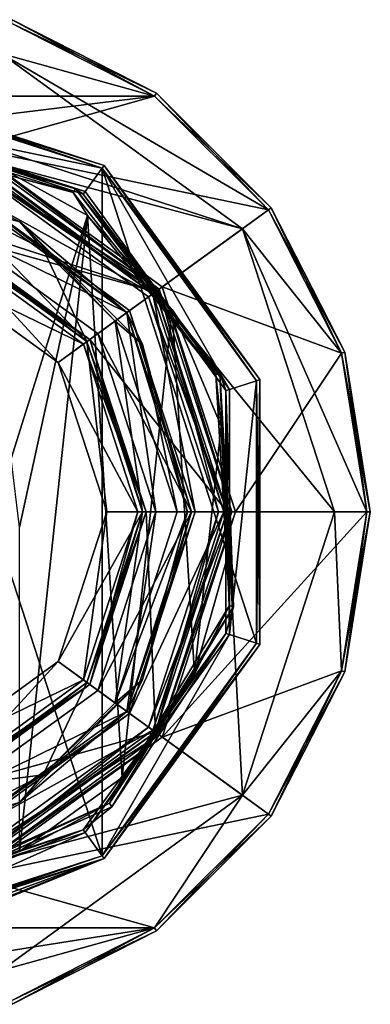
# Model space of a CAD drawing. Header units: millimetres. Extents: x -78 to 78, y -77 to 439.
# Tile 27 of 59: x 9 to 29, y 112 to 168. Entities that reach past the tile are written whole.
import ezdxf

# ---------------------------------------------------------------- set-up
doc = ezdxf.new("R2010")
doc.units = ezdxf.units.MM
doc.header["$LTSCALE"] = 65.185185
for name, color, linetype in [('11', 7, 'CONTINUOUS'), ('12', 7, 'CONTINUOUS'), ('13', 7, 'CONTINUOUS'), ('14', 7, 'CONTINUOUS'), ('15', 7, 'CONTINUOUS'), ('16', 7, 'CONTINUOUS'), ('17', 7, 'CONTINUOUS'), ('18', 7, 'CONTINUOUS'), ('19', 7, 'CONTINUOUS'), ('20', 7, 'CONTINUOUS'), ('21', 7, 'CONTINUOUS'), ('22', 7, 'CONTINUOUS'), ('23', 7, 'CONTINUOUS'), ('24', 7, 'CONTINUOUS'), ('25', 7, 'CONTINUOUS'), ('26', 7, 'CONTINUOUS'), ('27', 7, 'CONTINUOUS'), ('28', 7, 'CONTINUOUS'), ('29', 7, 'CONTINUOUS'), ('30', 7, 'CONTINUOUS'), ('31', 7, 'CONTINUOUS'), ('311', 7, 'CONTINUOUS'), ('312', 7, 'CONTINUOUS'), ('313', 7, 'CONTINUOUS'), ('314', 7, 'CONTINUOUS'), ('315', 7, 'CONTINUOUS'), ('316', 7, 'CONTINUOUS'), ('32', 7, 'CONTINUOUS'), ('322', 7, 'CONTINUOUS'), ('324', 7, 'CONTINUOUS'), ('327', 7, 'CONTINUOUS'), ('328', 7, 'CONTINUOUS'), ('33', 7, 'CONTINUOUS'), ('335', 7, 'CONTINUOUS'), ('336', 7, 'CONTINUOUS'), ('338', 7, 'CONTINUOUS'), ('34', 7, 'CONTINUOUS'), ('340', 7, 'CONTINUOUS'), ('346', 7, 'CONTINUOUS'), ('35', 7, 'CONTINUOUS'), ('36', 7, 'CONTINUOUS'), ('37', 7, 'CONTINUOUS'), ('38', 7, 'CONTINUOUS'), ('39', 7, 'CONTINUOUS'), ('40', 7, 'CONTINUOUS'), ('41', 7, 'CONTINUOUS'), ('42', 7, 'CONTINUOUS'), ('43', 7, 'CONTINUOUS'), ('44', 7, 'CONTINUOUS'), ('45', 7, 'CONTINUOUS'), ('46', 7, 'CONTINUOUS'), ('47', 7, 'CONTINUOUS'), ('48', 7, 'CONTINUOUS'), ('49', 7, 'CONTINUOUS'), ('50', 7, 'CONTINUOUS'), ('51', 7, 'CONTINUOUS'), ('52', 7, 'CONTINUOUS'), ('53', 7, 'CONTINUOUS'), ('54', 7, 'CONTINUOUS'), ('55', 7, 'CONTINUOUS'), ('56', 7, 'CONTINUOUS'), ('57', 7, 'CONTINUOUS')]:
    doc.layers.add(name, color=color, linetype=linetype)

msp = doc.modelspace()

# ---------------------------------------------------------------- linework, layer by layer
at = {"layer": '11', "linetype": 'CONTINUOUS'}
for points in [[(8.9, 167.39), (16.928, 163.3), (8.343, 165.679), (8.9, 167.39)], [(16.928, 163.3), (23.3, 156.928), (8.343, 165.679), (16.928, 163.3)], [(8.343, 165.679), (23.3, 156.928), (21.843, 155.87), (8.343, 165.679)], [(23.3, 156.928), (27.391, 148.899), (21.843, 155.87), (23.3, 156.928)], [(27.391, 148.899), (28.8, 140), (21.843, 155.87), (27.391, 148.899)], [(21.843, 155.87), (28.8, 140), (27, 140), (21.843, 155.87)], [(27, 140), (27.391, 131.101), (21.843, 124.13), (27, 140)], [(28.8, 140), (27.391, 131.101), (27, 140), (28.8, 140)], [(27.391, 131.101), (23.3, 123.072), (21.843, 124.13), (27.391, 131.101)], [(21.843, 124.13), (16.928, 116.7), (8.343, 114.321), (21.843, 124.13)], [(23.3, 123.072), (16.928, 116.7), (21.843, 124.13), (23.3, 123.072)], [(16.928, 116.7), (8.9, 112.61), (8.343, 114.321), (16.928, 116.7)]]:
    msp.add_3dface(points, dxfattribs=at)
at = {"layer": '12', "linetype": 'CONTINUOUS'}
for points in [[(27, 140), (21.843, 124.13), (27, 140, 1), (27, 140)], [(27, 140, 1), (21.843, 124.13), (21.843, 124.13, 1), (27, 140, 1)], [(21.843, 124.13), (8.343, 114.321), (21.843, 124.13, 1), (21.843, 124.13)], [(21.843, 124.13, 1), (8.343, 114.321), (8.343, 114.321, 1), (21.843, 124.13, 1)]]:
    msp.add_3dface(points, dxfattribs=at)
at = {"layer": '13', "linetype": 'CONTINUOUS'}
for points in [[(8.343, 165.679, 1), (21.843, 155.87, 1), (-8.343, 165.679, 1), (8.343, 165.679, 1)], [(-8.343, 165.679, 1), (21.843, 155.87, 1), (6.489, 159.972, 1), (-8.343, 165.679, 1)], [(6.489, 159.972, 1), (21.843, 155.87, 1), (16.989, 152.343, 1), (6.489, 159.972, 1)], [(21.843, 155.87, 1), (27, 140, 1), (16.989, 152.343, 1), (21.843, 155.87, 1)], [(16.989, 152.343, 1), (27, 140, 1), (21, 140, 1), (16.989, 152.343, 1)], [(21, 140, 1), (21.843, 124.13, 1), (16.989, 127.657, 1), (21, 140, 1)], [(27, 140, 1), (21.843, 124.13, 1), (21, 140, 1), (27, 140, 1)], [(16.989, 127.657, 1), (21.843, 124.13, 1), (6.489, 120.028, 1), (16.989, 127.657, 1)], [(21.843, 124.13, 1), (8.343, 114.321, 1), (6.489, 120.028, 1), (21.843, 124.13, 1)]]:
    msp.add_3dface(points, dxfattribs=at)
at = {"layer": '14', "linetype": 'CONTINUOUS'}
for points in [[(21, 140, 1), (16.989, 127.657, 1), (21, 140), (21, 140, 1)], [(21, 140), (16.989, 127.657, 1), (16.989, 127.657), (21, 140)], [(16.989, 127.657, 1), (6.489, 120.028, 1), (16.989, 127.657), (16.989, 127.657, 1)], [(16.989, 127.657), (6.489, 120.028, 1), (6.489, 120.028), (16.989, 127.657)]]:
    msp.add_3dface(points, dxfattribs=at)
at = {"layer": '15', "linetype": 'CONTINUOUS'}
for points in [[(6.489, 159.972), (16.989, 152.343), (-6.489, 159.972), (6.489, 159.972)], [(-6.489, 159.972), (16.989, 152.343), (5.083, 155.645), (-6.489, 159.972)], [(5.083, 155.645), (16.989, 152.343), (13.308, 149.669), (5.083, 155.645)], [(16.989, 152.343), (21, 140), (13.308, 149.669), (16.989, 152.343)], [(21, 140), (16.45, 140), (13.308, 149.669), (21, 140)], [(16.45, 140), (16.989, 127.657), (13.308, 130.331), (16.45, 140)], [(21, 140), (16.989, 127.657), (16.45, 140), (21, 140)], [(13.308, 130.331), (16.989, 127.657), (5.083, 124.355), (13.308, 130.331)], [(16.989, 127.657), (6.489, 120.028), (5.083, 124.355), (16.989, 127.657)]]:
    msp.add_3dface(points, dxfattribs=at)
at = {"layer": '16', "linetype": 'CONTINUOUS'}
for points in [[(13.147, 130.449, 2.3), (16.25, 140, 2.3), (13.147, 130.449, 0.2), (13.147, 130.449, 2.3)], [(13.147, 130.449, 0.2), (16.25, 140, 2.3), (16.25, 140, 0.2), (13.147, 130.449, 0.2)], [(5.022, 124.545, 2.3), (13.147, 130.449, 2.3), (5.022, 124.545, 0.2), (5.022, 124.545, 2.3)], [(5.022, 124.545, 0.2), (13.147, 130.449, 2.3), (13.147, 130.449, 0.2), (5.022, 124.545, 0.2)]]:
    msp.add_3dface(points, dxfattribs=at)
at = {"layer": '17', "linetype": 'CONTINUOUS'}
for points in [[(17.192, 152.49, 2.5), (6.567, 160.21, 2.5), (6.335, 159.497, 2.5), (17.192, 152.49, 2.5)], [(16.585, 152.05, 2.5), (17.192, 152.49, 2.5), (6.335, 159.497, 2.5), (16.585, 152.05, 2.5)], [(20.5, 140, 2.5), (17.192, 152.49, 2.5), (16.585, 152.05, 2.5), (20.5, 140, 2.5)], [(21.25, 140, 2.5), (17.192, 152.49, 2.5), (20.5, 140, 2.5), (21.25, 140, 2.5)], [(17.192, 127.51, 2.5), (21.25, 140, 2.5), (16.585, 127.95, 2.5), (17.192, 127.51, 2.5)], [(21.25, 140, 2.5), (20.5, 140, 2.5), (16.585, 127.95, 2.5), (21.25, 140, 2.5)], [(6.335, 120.503, 2.5), (17.192, 127.51, 2.5), (16.585, 127.95, 2.5), (6.335, 120.503, 2.5)], [(6.567, 119.79, 2.5), (17.192, 127.51, 2.5), (6.335, 120.503, 2.5), (6.567, 119.79, 2.5)]]:
    msp.add_3dface(points, dxfattribs=at)
at = {"layer": '18', "linetype": 'CONTINUOUS'}
for points in [[(21.25, 140, 2.5), (17.192, 127.51, 2.5), (21.25, 140, 4.8), (21.25, 140, 2.5)], [(21.25, 140, 4.8), (17.192, 127.51, 2.5), (17.192, 127.51, 4.8), (21.25, 140, 4.8)], [(17.192, 127.51, 4.8), (6.567, 119.79, 2.5), (6.566, 119.79, 4.8), (17.192, 127.51, 4.8)], [(17.192, 127.51, 2.5), (6.567, 119.79, 2.5), (17.192, 127.51, 4.8), (17.192, 127.51, 2.5)]]:
    msp.add_3dface(points, dxfattribs=at)
at = {"layer": '19', "linetype": 'CONTINUOUS'}
for points in [[(8.9, 167.39, 5), (-16.928, 163.3, 5), (16.928, 163.3, 5), (8.9, 167.39, 5)], [(16.928, 163.3, 5), (-16.928, 163.3, 5), (-6.628, 160.4, 5), (16.928, 163.3, 5)], [(6.628, 160.4, 5), (16.928, 163.3, 5), (-6.628, 160.4, 5), (6.628, 160.4, 5)], [(23.3, 156.928, 5), (16.928, 163.3, 5), (6.628, 160.4, 5), (23.3, 156.928, 5)], [(17.353, 152.608, 5), (23.3, 156.928, 5), (6.628, 160.4, 5), (17.353, 152.608, 5)], [(27.391, 148.899, 5), (23.3, 156.928, 5), (17.353, 152.608, 5), (27.391, 148.899, 5)], [(21.45, 140, 5), (27.391, 148.899, 5), (17.353, 152.608, 5), (21.45, 140, 5)], [(28.8, 140, 5), (27.391, 148.899, 5), (21.45, 140, 5), (28.8, 140, 5)], [(27.391, 131.101, 5), (28.8, 140, 5), (17.353, 127.392, 5), (27.391, 131.101, 5)], [(28.8, 140, 5), (21.45, 140, 5), (17.353, 127.392, 5), (28.8, 140, 5)], [(23.3, 123.072, 5), (27.391, 131.101, 5), (17.353, 127.392, 5), (23.3, 123.072, 5)], [(6.628, 119.6, 5), (23.3, 123.072, 5), (17.353, 127.392, 5), (6.628, 119.6, 5)], [(16.928, 116.7, 5), (23.3, 123.072, 5), (6.628, 119.6, 5), (16.928, 116.7, 5)], [(-16.928, 116.7, 5), (16.928, 116.7, 5), (6.628, 119.6, 5), (-16.928, 116.7, 5)], [(-8.9, 112.61, 5), (16.928, 116.7, 5), (-16.928, 116.7, 5), (-8.9, 112.61, 5)], [(8.9, 112.61, 5), (16.928, 116.7, 5), (-8.9, 112.61, 5), (8.9, 112.61, 5)]]:
    msp.add_3dface(points, dxfattribs=at)
at = {"layer": '20', "linetype": 'CONTINUOUS'}
for points in [[(29, 140, 0.2), (29, 140, 4.8), (27.581, 131.039, 4.8), (29, 140, 0.2)], [(27.581, 131.039, 0.2), (29, 140, 0.2), (27.581, 131.039, 4.8), (27.581, 131.039, 0.2)], [(23.461, 122.954, 0.2), (27.581, 131.039, 0.2), (23.461, 122.954, 4.8), (23.461, 122.954, 0.2)], [(23.461, 122.954, 4.8), (27.581, 131.039, 0.2), (27.581, 131.039, 4.8), (23.461, 122.954, 4.8)], [(17.046, 116.538, 0.2), (23.461, 122.954, 0.2), (17.046, 116.538, 4.8), (17.046, 116.538, 0.2)], [(17.046, 116.538, 4.8), (23.461, 122.954, 0.2), (23.461, 122.954, 4.8), (17.046, 116.538, 4.8)], [(8.962, 112.419, 0.2), (17.046, 116.538, 0.2), (8.962, 112.419, 4.8), (8.962, 112.419, 0.2)], [(8.962, 112.419, 4.8), (17.046, 116.538, 0.2), (17.046, 116.538, 4.8), (8.962, 112.419, 4.8)]]:
    msp.add_3dface(points, dxfattribs=at)
at = {"layer": '21', "linetype": 'CONTINUOUS'}
for points in [[(8.343, 165.679), (21.843, 155.87), (8.343, 165.679, 1), (8.343, 165.679)], [(21.843, 155.87), (21.843, 155.87, 1), (8.343, 165.679, 1), (21.843, 155.87)], [(21.843, 155.87), (27, 140), (21.843, 155.87, 1), (21.843, 155.87)], [(27, 140), (27, 140, 1), (21.843, 155.87, 1), (27, 140)]]:
    msp.add_3dface(points, dxfattribs=at)
at = {"layer": '22', "linetype": 'CONTINUOUS'}
for points in [[(6.489, 159.972, 1), (16.989, 152.343, 1), (6.489, 159.972), (6.489, 159.972, 1)], [(16.989, 152.343, 1), (16.989, 152.343), (6.489, 159.972), (16.989, 152.343, 1)], [(16.989, 152.343, 1), (21, 140, 1), (16.989, 152.343), (16.989, 152.343, 1)], [(21, 140, 1), (21, 140), (16.989, 152.343), (21, 140, 1)]]:
    msp.add_3dface(points, dxfattribs=at)
at = {"layer": '23', "linetype": 'CONTINUOUS'}
for points in [[(13.147, 149.551, 2.3), (5.022, 155.455, 2.3), (13.147, 149.551, 0.2), (13.147, 149.551, 2.3)], [(13.147, 149.551, 0.2), (5.022, 155.455, 2.3), (5.022, 155.455, 0.2), (13.147, 149.551, 0.2)], [(16.25, 140, 0.2), (16.25, 140, 2.3), (13.147, 149.551, 2.3), (16.25, 140, 0.2)], [(16.25, 140, 0.2), (13.147, 149.551, 2.3), (13.147, 149.551, 0.2), (16.25, 140, 0.2)]]:
    msp.add_3dface(points, dxfattribs=at)
at = {"layer": '24', "linetype": 'CONTINUOUS'}
for points in [[(6.567, 160.21, 2.5), (17.192, 152.49, 2.5), (6.566, 160.21, 4.8), (6.567, 160.21, 2.5)], [(6.566, 160.21, 4.8), (17.192, 152.49, 2.5), (17.192, 152.49, 4.8), (6.566, 160.21, 4.8)], [(17.192, 152.49, 2.5), (21.25, 140, 2.5), (17.192, 152.49, 4.8), (17.192, 152.49, 2.5)], [(21.25, 140, 2.5), (21.25, 140, 4.8), (17.192, 152.49, 4.8), (21.25, 140, 2.5)]]:
    msp.add_3dface(points, dxfattribs=at)
at = {"layer": '25', "linetype": 'CONTINUOUS'}
for points in [[(17.046, 163.462, 0.2), (8.962, 167.581, 0.2), (17.046, 163.462, 4.8), (17.046, 163.462, 0.2)], [(17.046, 163.462, 4.8), (8.962, 167.581, 0.2), (8.962, 167.581, 4.8), (17.046, 163.462, 4.8)], [(23.461, 157.046, 0.2), (17.046, 163.462, 0.2), (23.461, 157.046, 4.8), (23.461, 157.046, 0.2)], [(23.461, 157.046, 4.8), (17.046, 163.462, 0.2), (17.046, 163.462, 4.8), (23.461, 157.046, 4.8)], [(27.581, 148.961, 0.2), (23.461, 157.046, 0.2), (27.581, 148.961, 4.8), (27.581, 148.961, 0.2)], [(27.581, 148.961, 4.8), (23.461, 157.046, 0.2), (23.461, 157.046, 4.8), (27.581, 148.961, 4.8)], [(29, 140, 4.8), (29, 140, 0.2), (27.581, 148.961, 0.2), (29, 140, 4.8)], [(29, 140, 4.8), (27.581, 148.961, 0.2), (27.581, 148.961, 4.8), (29, 140, 4.8)]]:
    msp.add_3dface(points, dxfattribs=at)
at = {"layer": '26', "linetype": 'CONTINUOUS'}
for points in [[(8.9, 167.39, 5), (16.928, 163.3, 5), (8.962, 167.581, 4.8), (8.9, 167.39, 5)], [(16.928, 163.3, 5), (17.046, 163.462, 4.8), (8.962, 167.581, 4.8), (16.928, 163.3, 5)], [(16.928, 163.3, 5), (23.3, 156.928, 5), (17.046, 163.462, 4.8), (16.928, 163.3, 5)], [(23.3, 156.928, 5), (23.461, 157.046, 4.8), (17.046, 163.462, 4.8), (23.3, 156.928, 5)], [(23.3, 156.928, 5), (27.391, 148.899, 5), (23.461, 157.046, 4.8), (23.3, 156.928, 5)], [(27.391, 148.899, 5), (27.581, 148.961, 4.8), (23.461, 157.046, 4.8), (27.391, 148.899, 5)], [(27.391, 148.899, 5), (28.8, 140, 5), (27.581, 148.961, 4.8), (27.391, 148.899, 5)], [(28.8, 140, 5), (29, 140, 4.8), (27.581, 148.961, 4.8), (28.8, 140, 5)]]:
    msp.add_3dface(points, dxfattribs=at)
at = {"layer": '27', "linetype": 'CONTINUOUS'}
for points in [[(28.8, 140, 5), (27.391, 131.101, 5), (29, 140, 4.8), (28.8, 140, 5)], [(29, 140, 4.8), (27.391, 131.101, 5), (27.581, 131.039, 4.8), (29, 140, 4.8)], [(27.391, 131.101, 5), (23.3, 123.072, 5), (27.581, 131.039, 4.8), (27.391, 131.101, 5)], [(23.3, 123.072, 5), (23.461, 122.954, 4.8), (27.581, 131.039, 4.8), (23.3, 123.072, 5)], [(23.3, 123.072, 5), (16.928, 116.7, 5), (23.461, 122.954, 4.8), (23.3, 123.072, 5)], [(16.928, 116.7, 5), (17.046, 116.538, 4.8), (23.461, 122.954, 4.8), (16.928, 116.7, 5)], [(16.928, 116.7, 5), (8.9, 112.61, 5), (17.046, 116.538, 4.8), (16.928, 116.7, 5)], [(8.9, 112.61, 5), (8.962, 112.419, 4.8), (17.046, 116.538, 4.8), (8.9, 112.61, 5)]]:
    msp.add_3dface(points, dxfattribs=at)
at = {"layer": '28', "linetype": 'CONTINUOUS'}
for points in [[(6.628, 160.4, 5), (6.566, 160.21, 4.8), (17.192, 152.49, 4.8), (6.628, 160.4, 5)], [(17.353, 152.608, 5), (6.628, 160.4, 5), (17.192, 152.49, 4.8), (17.353, 152.608, 5)], [(21.25, 140, 4.8), (17.353, 152.608, 5), (17.192, 152.49, 4.8), (21.25, 140, 4.8)], [(21.25, 140, 4.8), (21.45, 140, 5), (17.353, 152.608, 5), (21.25, 140, 4.8)]]:
    msp.add_3dface(points, dxfattribs=at)
at = {"layer": '29', "linetype": 'CONTINUOUS'}
for points in [[(21.25, 140, 4.8), (17.192, 127.51, 4.8), (21.45, 140, 5), (21.25, 140, 4.8)], [(21.45, 140, 5), (17.192, 127.51, 4.8), (17.353, 127.392, 5), (21.45, 140, 5)], [(17.192, 127.51, 4.8), (6.566, 119.79, 4.8), (17.353, 127.392, 5), (17.192, 127.51, 4.8)], [(6.566, 119.79, 4.8), (6.628, 119.6, 5), (17.353, 127.392, 5), (6.566, 119.79, 4.8)]]:
    msp.add_3dface(points, dxfattribs=at)
at = {"layer": '30', "linetype": 'CONTINUOUS'}
for points in [[(5.022, 155.455, 2.3), (13.147, 149.551, 2.3), (5.083, 155.645, 2.5), (5.022, 155.455, 2.3)], [(5.083, 155.645, 2.5), (13.147, 149.551, 2.3), (13.308, 149.669, 2.5), (5.083, 155.645, 2.5)], [(13.147, 149.551, 2.3), (16.25, 140, 2.3), (13.308, 149.669, 2.5), (13.147, 149.551, 2.3)], [(16.25, 140, 2.3), (16.45, 140, 2.5), (13.308, 149.669, 2.5), (16.25, 140, 2.3)]]:
    msp.add_3dface(points, dxfattribs=at)
at = {"layer": '31', "linetype": 'CONTINUOUS'}
for points in [[(16.25, 140, 2.3), (13.147, 130.449, 2.3), (16.45, 140, 2.5), (16.25, 140, 2.3)], [(16.45, 140, 2.5), (13.147, 130.449, 2.3), (13.308, 130.331, 2.5), (16.45, 140, 2.5)], [(13.147, 130.449, 2.3), (5.022, 124.545, 2.3), (13.308, 130.331, 2.5), (13.147, 130.449, 2.3)], [(13.308, 130.331, 2.5), (5.022, 124.545, 2.3), (5.083, 124.355, 2.5), (13.308, 130.331, 2.5)]]:
    msp.add_3dface(points, dxfattribs=at)
at = {"layer": '311', "linetype": 'CONTINUOUS'}
for points in [[(17, 140, 4), (13.753, 130.008, 4), (17, 140, 2.5), (17, 140, 4)], [(17, 140, 2.5), (13.753, 130.008, 4), (13.753, 130.008, 2.5), (17, 140, 2.5)], [(13.753, 130.008, 4), (5.253, 123.832, 4), (13.753, 130.008, 2.5), (13.753, 130.008, 4)], [(13.753, 130.008, 2.5), (5.253, 123.832, 4), (5.253, 123.832, 2.5), (13.753, 130.008, 2.5)]]:
    msp.add_3dface(points, dxfattribs=at)
at = {"layer": '312', "linetype": 'CONTINUOUS'}
for points in [[(5.871, 158.07, 4), (15.371, 151.168, 4), (5.253, 156.168, 4), (5.871, 158.07, 4)], [(5.253, 156.168, 4), (15.371, 151.168, 4), (13.753, 149.992, 4), (5.253, 156.168, 4)], [(15.371, 151.168, 4), (19, 140, 4), (13.753, 149.992, 4), (15.371, 151.168, 4)], [(19, 140, 4), (17, 140, 4), (13.753, 149.992, 4), (19, 140, 4)], [(13.753, 130.008, 4), (17, 140, 4), (15.371, 128.832, 4), (13.753, 130.008, 4)], [(15.371, 128.832, 4), (17, 140, 4), (19, 140, 4), (15.371, 128.832, 4)], [(5.253, 123.832, 4), (13.753, 130.008, 4), (15.371, 128.832, 4), (5.253, 123.832, 4)], [(5.871, 121.93, 4), (5.253, 123.832, 4), (15.371, 128.832, 4), (5.871, 121.93, 4)]]:
    msp.add_3dface(points, dxfattribs=at)
at = {"layer": '313', "linetype": 'CONTINUOUS'}
for points in [[(15.371, 128.832, 4), (19, 140, 4), (15.371, 128.832, 2.5), (15.371, 128.832, 4)], [(15.371, 128.832, 2.5), (19, 140, 4), (19, 140, 2.5), (15.371, 128.832, 2.5)], [(5.871, 121.93, 4), (15.371, 128.832, 4), (5.871, 121.93, 2.5), (5.871, 121.93, 4)], [(5.871, 121.93, 2.5), (15.371, 128.832, 4), (15.371, 128.832, 2.5), (5.871, 121.93, 2.5)]]:
    msp.add_3dface(points, dxfattribs=at)
at = {"layer": '314', "linetype": 'CONTINUOUS'}
for points in [[(5.253, 156.168, 4), (13.753, 149.992, 4), (5.253, 156.168, 2.5), (5.253, 156.168, 4)], [(5.253, 156.168, 2.5), (13.753, 149.992, 4), (13.753, 149.992, 2.5), (5.253, 156.168, 2.5)], [(17, 140, 4), (17, 140, 2.5), (13.753, 149.992, 2.5), (17, 140, 4)], [(13.753, 149.992, 4), (17, 140, 4), (13.753, 149.992, 2.5), (13.753, 149.992, 4)]]:
    msp.add_3dface(points, dxfattribs=at)
at = {"layer": '315', "linetype": 'CONTINUOUS'}
for points in [[(15.371, 151.168, 4), (5.871, 158.07, 4), (15.371, 151.168, 2.5), (15.371, 151.168, 4)], [(15.371, 151.168, 2.5), (5.871, 158.07, 4), (5.871, 158.07, 2.5), (15.371, 151.168, 2.5)], [(19, 140, 4), (15.371, 151.168, 4), (19, 140, 2.5), (19, 140, 4)], [(19, 140, 2.5), (15.371, 151.168, 4), (15.371, 151.168, 2.5), (19, 140, 2.5)]]:
    msp.add_3dface(points, dxfattribs=at)
at = {"layer": '316', "linetype": 'CONTINUOUS'}
for points in [[(5.253, 156.168, 2.5), (15.371, 151.168, 2.5), (5.871, 158.07, 2.5), (5.253, 156.168, 2.5)], [(5.253, 156.168, 2.5), (13.753, 149.992, 2.5), (15.371, 151.168, 2.5), (5.253, 156.168, 2.5)], [(13.753, 149.992, 2.5), (17, 140, 2.5), (15.371, 151.168, 2.5), (13.753, 149.992, 2.5)], [(17, 140, 2.5), (19, 140, 2.5), (15.371, 151.168, 2.5), (17, 140, 2.5)], [(17, 140, 2.5), (13.753, 130.008, 2.5), (19, 140, 2.5), (17, 140, 2.5)], [(13.753, 130.008, 2.5), (15.371, 128.832, 2.5), (19, 140, 2.5), (13.753, 130.008, 2.5)], [(13.753, 130.008, 2.5), (5.253, 123.832, 2.5), (15.371, 128.832, 2.5), (13.753, 130.008, 2.5)], [(5.253, 123.832, 2.5), (5.871, 121.93, 2.5), (15.371, 128.832, 2.5), (5.253, 123.832, 2.5)]]:
    msp.add_3dface(points, dxfattribs=at)
at = {"layer": '32', "linetype": 'CONTINUOUS'}
for points in [[(5.083, 155.645), (13.308, 149.669), (5.022, 155.455, 0.2), (5.083, 155.645)], [(13.308, 149.669), (13.147, 149.551, 0.2), (5.022, 155.455, 0.2), (13.308, 149.669)], [(13.308, 149.669), (16.45, 140), (13.147, 149.551, 0.2), (13.308, 149.669)], [(16.45, 140), (16.25, 140, 0.2), (13.147, 149.551, 0.2), (16.45, 140)]]:
    msp.add_3dface(points, dxfattribs=at)
at = {"layer": '322', "linetype": 'CONTINUOUS'}
for points in [[(0, 163.8, 18), (13.989, 159.255, 18), (0, 162.2, 18), (0, 163.8, 18)], [(0, 162.2, 18), (13.989, 159.255, 18), (13.049, 157.96, 18), (0, 162.2, 18)], [(13.049, 157.96, 18), (13.989, 159.255, 18), (21.114, 146.86, 18), (13.049, 157.96, 18)], [(13.989, 159.255, 18), (22.635, 147.354, 18), (21.114, 146.86, 18), (13.989, 159.255, 18)], [(22.635, 147.354, 18), (22.635, 132.646, 18), (21.114, 133.14, 18), (22.635, 147.354, 18)], [(21.114, 146.86, 18), (22.635, 147.354, 18), (21.114, 133.14, 18), (21.114, 146.86, 18)], [(21.114, 133.14, 18), (13.989, 120.745, 18), (13.049, 122.04, 18), (21.114, 133.14, 18)], [(22.635, 132.646, 18), (13.989, 120.745, 18), (21.114, 133.14, 18), (22.635, 132.646, 18)], [(13.989, 120.745, 18), (0, 116.2, 18), (13.049, 122.04, 18), (13.989, 120.745, 18)], [(13.049, 122.04, 18), (0, 116.2, 18), (0, 117.8, 18), (13.049, 122.04, 18)]]:
    msp.add_3dface(points, dxfattribs=at)
at = {"layer": '324', "linetype": 'CONTINUOUS'}
for points in [[(0, 163.8, 58), (0, 116.2, 58), (13.989, 120.745, 58), (0, 163.8, 58)], [(13.989, 159.255, 58), (0, 163.8, 58), (13.989, 120.745, 58), (13.989, 159.255, 58)], [(22.635, 147.354, 58), (13.989, 159.255, 58), (22.635, 132.646, 58), (22.635, 147.354, 58)], [(22.635, 132.646, 58), (13.989, 159.255, 58), (13.989, 120.745, 58), (22.635, 132.646, 58)]]:
    msp.add_3dface(points, dxfattribs=at)
at = {"layer": '327', "linetype": 'CONTINUOUS'}
for points in [[(0, 162, 50.2), (0, 162, 18.2), (12.931, 157.798, 18.2), (0, 162, 50.2)], [(0, 162, 50.2), (12.931, 157.798, 18.2), (12.511, 158.096, 50.2), (0, 162, 50.2)], [(12.511, 158.096, 50.2), (12.931, 157.798, 18.2), (20.582, 147.771, 50.2), (12.511, 158.096, 50.2)], [(12.931, 157.798, 18.2), (20.923, 146.798, 18.2), (20.582, 147.771, 50.2), (12.931, 157.798, 18.2)], [(20.582, 147.771, 50.2), (20.923, 146.798, 18.2), (21.349, 134.688, 50.2), (20.582, 147.771, 50.2)], [(20.923, 146.798, 18.2), (20.923, 133.202, 18.2), (21.349, 134.688, 50.2), (20.923, 146.798, 18.2)], [(21.349, 134.688, 50.2), (20.923, 133.202, 18.2), (14.54, 123.49, 50.2), (21.349, 134.688, 50.2)], [(20.923, 133.202, 18.2), (12.931, 122.202, 18.2), (14.54, 123.49, 50.2), (20.923, 133.202, 18.2)], [(12.931, 122.202, 18.2), (2.572, 118.151, 50.2), (14.54, 123.49, 50.2), (12.931, 122.202, 18.2)], [(0, 118, 18.2), (2.572, 118.151, 50.2), (12.931, 122.202, 18.2), (0, 118, 18.2)]]:
    msp.add_3dface(points, dxfattribs=at)
at = {"layer": '328', "linetype": 'CONTINUOUS'}
for points in [[(0, 164, 18.2), (0, 164, 57.8), (14.107, 159.416, 57.8), (0, 164, 18.2)], [(0, 164, 18.2), (14.107, 159.416, 57.8), (14.107, 159.416, 18.2), (0, 164, 18.2)], [(14.107, 159.416, 57.8), (22.825, 147.416, 57.8), (14.107, 159.416, 18.2), (14.107, 159.416, 57.8)], [(14.107, 159.416, 18.2), (22.825, 147.416, 57.8), (22.825, 147.416, 18.2), (14.107, 159.416, 18.2)], [(22.825, 147.416, 57.8), (22.825, 132.584, 57.8), (22.825, 147.416, 18.2), (22.825, 147.416, 57.8)], [(22.825, 147.416, 18.2), (22.825, 132.584, 57.8), (22.825, 132.584, 18.2), (22.825, 147.416, 18.2)], [(22.825, 132.584, 57.8), (14.107, 120.584, 57.8), (22.825, 132.584, 18.2), (22.825, 132.584, 57.8)], [(22.825, 132.584, 18.2), (14.107, 120.584, 57.8), (14.107, 120.584, 18.2), (22.825, 132.584, 18.2)], [(14.107, 120.584, 57.8), (0, 116, 57.8), (3.033, 116.192, 52.747), (14.107, 120.584, 57.8)], [(0, 116, 47.5), (0, 116, 18.2), (14.107, 120.584, 18.2), (0, 116, 47.5)], [(0, 116, 47.5), (14.107, 120.584, 18.2), (1.747, 116.064, 47.967), (0, 116, 47.5)], [(1.747, 116.064, 47.967), (14.107, 120.584, 18.2), (3.033, 116.192, 49.253), (1.747, 116.064, 47.967)], [(14.107, 120.584, 18.2), (14.107, 120.584, 57.8), (3.033, 116.192, 52.747), (14.107, 120.584, 18.2)], [(3.033, 116.192, 49.253), (14.107, 120.584, 18.2), (3.5, 116.257, 51), (3.033, 116.192, 49.253)], [(3.5, 116.257, 51), (14.107, 120.584, 18.2), (3.033, 116.192, 52.747), (3.5, 116.257, 51)]]:
    msp.add_3dface(points, dxfattribs=at)
at = {"layer": '33', "linetype": 'CONTINUOUS'}
for points in [[(13.308, 130.331), (13.147, 130.449, 0.2), (16.25, 140, 0.2), (13.308, 130.331)], [(16.45, 140), (13.308, 130.331), (16.25, 140, 0.2), (16.45, 140)], [(5.083, 124.355), (5.022, 124.545, 0.2), (13.147, 130.449, 0.2), (5.083, 124.355)], [(13.308, 130.331), (5.083, 124.355), (13.147, 130.449, 0.2), (13.308, 130.331)]]:
    msp.add_3dface(points, dxfattribs=at)
at = {"layer": '335', "linetype": 'CONTINUOUS'}
for points in [[(0, 164, 57.8), (0, 163.8, 58), (13.989, 159.255, 58), (0, 164, 57.8)], [(0, 164, 57.8), (13.989, 159.255, 58), (14.107, 159.416, 57.8), (0, 164, 57.8)], [(13.989, 159.255, 58), (22.635, 147.354, 58), (14.107, 159.416, 57.8), (13.989, 159.255, 58)], [(22.635, 147.354, 58), (22.825, 147.416, 57.8), (14.107, 159.416, 57.8), (22.635, 147.354, 58)], [(22.635, 147.354, 58), (22.635, 132.646, 58), (22.825, 147.416, 57.8), (22.635, 147.354, 58)], [(22.635, 132.646, 58), (22.825, 132.584, 57.8), (22.825, 147.416, 57.8), (22.635, 132.646, 58)], [(22.635, 132.646, 58), (13.989, 120.745, 58), (22.825, 132.584, 57.8), (22.635, 132.646, 58)], [(13.989, 120.745, 58), (14.107, 120.584, 57.8), (22.825, 132.584, 57.8), (13.989, 120.745, 58)], [(13.989, 120.745, 58), (0, 116.2, 58), (14.107, 120.584, 57.8), (13.989, 120.745, 58)], [(0, 116.2, 58), (0, 116, 57.8), (14.107, 120.584, 57.8), (0, 116.2, 58)]]:
    msp.add_3dface(points, dxfattribs=at)
at = {"layer": '336', "linetype": 'CONTINUOUS'}
for points in [[(0, 163.8, 18), (0, 164, 18.2), (14.107, 159.416, 18.2), (0, 163.8, 18)], [(13.989, 159.255, 18), (0, 163.8, 18), (14.107, 159.416, 18.2), (13.989, 159.255, 18)], [(13.989, 159.255, 18), (14.107, 159.416, 18.2), (22.825, 147.416, 18.2), (13.989, 159.255, 18)], [(22.635, 147.354, 18), (13.989, 159.255, 18), (22.825, 147.416, 18.2), (22.635, 147.354, 18)], [(22.635, 147.354, 18), (22.825, 147.416, 18.2), (22.825, 132.584, 18.2), (22.635, 147.354, 18)], [(22.635, 132.646, 18), (22.635, 147.354, 18), (22.825, 132.584, 18.2), (22.635, 132.646, 18)], [(13.989, 120.745, 18), (22.635, 132.646, 18), (14.107, 120.584, 18.2), (13.989, 120.745, 18)], [(22.635, 132.646, 18), (22.825, 132.584, 18.2), (14.107, 120.584, 18.2), (22.635, 132.646, 18)], [(0, 116.2, 18), (13.989, 120.745, 18), (0, 116, 18.2), (0, 116.2, 18)], [(0, 116, 18.2), (13.989, 120.745, 18), (14.107, 120.584, 18.2), (0, 116, 18.2)]]:
    msp.add_3dface(points, dxfattribs=at)
at = {"layer": '338', "linetype": 'CONTINUOUS'}
for points in [[(0, 162, 18.2), (0, 162.2, 18), (13.049, 157.96, 18), (0, 162, 18.2)], [(0, 162, 18.2), (13.049, 157.96, 18), (12.931, 157.798, 18.2), (0, 162, 18.2)], [(13.049, 157.96, 18), (21.114, 146.86, 18), (12.931, 157.798, 18.2), (13.049, 157.96, 18)], [(21.114, 146.86, 18), (20.923, 146.798, 18.2), (12.931, 157.798, 18.2), (21.114, 146.86, 18)], [(21.114, 146.86, 18), (21.114, 133.14, 18), (20.923, 146.798, 18.2), (21.114, 146.86, 18)], [(21.114, 133.14, 18), (20.923, 133.202, 18.2), (20.923, 146.798, 18.2), (21.114, 133.14, 18)], [(13.049, 122.04, 18), (12.931, 122.202, 18.2), (20.923, 133.202, 18.2), (13.049, 122.04, 18)], [(21.114, 133.14, 18), (13.049, 122.04, 18), (20.923, 133.202, 18.2), (21.114, 133.14, 18)], [(0, 117.8, 18), (0, 118, 18.2), (12.931, 122.202, 18.2), (0, 117.8, 18)], [(13.049, 122.04, 18), (0, 117.8, 18), (12.931, 122.202, 18.2), (13.049, 122.04, 18)]]:
    msp.add_3dface(points, dxfattribs=at)
at = {"layer": '34', "linetype": 'CONTINUOUS'}
for points in [[(8.9, 167.39), (8.962, 167.581, 0.2), (17.046, 163.462, 0.2), (8.9, 167.39)], [(16.928, 163.3), (8.9, 167.39), (17.046, 163.462, 0.2), (16.928, 163.3)], [(16.928, 163.3), (17.046, 163.462, 0.2), (23.461, 157.046, 0.2), (16.928, 163.3)], [(23.3, 156.928), (16.928, 163.3), (23.461, 157.046, 0.2), (23.3, 156.928)], [(23.3, 156.928), (23.461, 157.046, 0.2), (27.581, 148.961, 0.2), (23.3, 156.928)], [(27.391, 148.899), (23.3, 156.928), (27.581, 148.961, 0.2), (27.391, 148.899)], [(29, 140, 0.2), (27.391, 148.899), (27.581, 148.961, 0.2), (29, 140, 0.2)], [(28.8, 140), (27.391, 148.899), (29, 140, 0.2), (28.8, 140)]]:
    msp.add_3dface(points, dxfattribs=at)
at = {"layer": '340', "linetype": 'CONTINUOUS'}
for points in [[(6.979, 160.018, 51), (13.181, 156.605, 51), (8.907, 143.003, 51), (6.979, 160.018, 51)], [(8.907, 143.003, 51), (13.181, 156.605, 51), (9.362, 139.155, 51), (8.907, 143.003, 51)], [(13.181, 156.605, 51), (9.371, 120.983, 51), (9.362, 139.155, 51), (13.181, 156.605, 51)], [(15.108, 125.128, 51), (9.371, 120.983, 51), (13.181, 156.605, 51), (15.108, 125.128, 51)], [(17.912, 151.34, 51), (15.108, 125.128, 51), (13.181, 156.605, 51), (17.912, 151.34, 51)], [(19.162, 130.931, 51), (15.108, 125.128, 51), (17.912, 151.34, 51), (19.162, 130.931, 51)], [(20.647, 144.81, 51), (19.162, 130.931, 51), (17.912, 151.34, 51), (20.647, 144.81, 51)], [(21.08, 137.745, 51), (19.162, 130.931, 51), (20.647, 144.81, 51), (21.08, 137.745, 51)]]:
    msp.add_3dface(points, dxfattribs=at)
at = {"layer": '346', "linetype": 'CONTINUOUS'}
for points in [[(0, 162, 50.2), (12.511, 158.096, 50.2), (0, 161.766, 50.766), (0, 162, 50.2)], [(0, 161.766, 50.766), (12.511, 158.096, 50.2), (12.371, 157.908, 50.766), (0, 161.766, 50.766)], [(0, 161.2, 51), (0, 161.766, 50.766), (12.371, 157.908, 50.766), (0, 161.2, 51)], [(6.979, 160.018, 51), (0, 161.2, 51), (12.371, 157.908, 50.766), (6.979, 160.018, 51)], [(13.181, 156.605, 51), (6.979, 160.018, 51), (12.371, 157.908, 50.766), (13.181, 156.605, 51)], [(12.371, 157.908, 50.766), (12.511, 158.096, 50.2), (20.357, 147.704, 50.766), (12.371, 157.908, 50.766)], [(13.181, 156.605, 51), (12.371, 157.908, 50.766), (20.357, 147.704, 50.766), (13.181, 156.605, 51)], [(12.511, 158.096, 50.2), (20.582, 147.771, 50.2), (20.357, 147.704, 50.766), (12.511, 158.096, 50.2)], [(17.912, 151.34, 51), (13.181, 156.605, 51), (20.357, 147.704, 50.766), (17.912, 151.34, 51)], [(20.647, 144.81, 51), (17.912, 151.34, 51), (20.357, 147.704, 50.766), (20.647, 144.81, 51)], [(20.357, 147.704, 50.766), (20.582, 147.771, 50.2), (21.128, 134.768, 50.766), (20.357, 147.704, 50.766)], [(20.647, 144.81, 51), (20.357, 147.704, 50.766), (21.128, 134.768, 50.766), (20.647, 144.81, 51)], [(20.582, 147.771, 50.2), (21.349, 134.688, 50.2), (21.128, 134.768, 50.766), (20.582, 147.771, 50.2)], [(21.08, 137.745, 51), (20.647, 144.81, 51), (21.128, 134.768, 50.766), (21.08, 137.745, 51)], [(19.162, 130.931, 51), (21.08, 137.745, 51), (21.128, 134.768, 50.766), (19.162, 130.931, 51)], [(21.128, 134.768, 50.766), (21.349, 134.688, 50.2), (14.41, 123.687, 50.766), (21.128, 134.768, 50.766)], [(19.162, 130.931, 51), (21.128, 134.768, 50.766), (14.41, 123.687, 50.766), (19.162, 130.931, 51)], [(21.349, 134.688, 50.2), (14.54, 123.49, 50.2), (14.41, 123.687, 50.766), (21.349, 134.688, 50.2)], [(15.108, 125.128, 51), (19.162, 130.931, 51), (14.41, 123.687, 50.766), (15.108, 125.128, 51)], [(9.371, 120.983, 51), (15.108, 125.128, 51), (14.41, 123.687, 50.766), (9.371, 120.983, 51)], [(2.589, 118.388, 50.765), (9.371, 120.983, 51), (14.41, 123.687, 50.766), (2.589, 118.388, 50.765)], [(2.652, 118.219, 50.5), (2.589, 118.388, 50.765), (14.41, 123.687, 50.766), (2.652, 118.219, 50.5)], [(14.54, 123.49, 50.2), (2.652, 118.219, 50.5), (14.41, 123.687, 50.766), (14.54, 123.49, 50.2)], [(14.54, 123.49, 50.2), (2.572, 118.151, 50.2), (2.616, 118.171, 50.353), (14.54, 123.49, 50.2)], [(2.652, 118.219, 50.5), (14.54, 123.49, 50.2), (2.616, 118.171, 50.353), (2.652, 118.219, 50.5)]]:
    msp.add_3dface(points, dxfattribs=at)
at = {"layer": '35', "linetype": 'CONTINUOUS'}
for points in [[(27.391, 131.101), (28.8, 140), (27.581, 131.039, 0.2), (27.391, 131.101)], [(28.8, 140), (29, 140, 0.2), (27.581, 131.039, 0.2), (28.8, 140)], [(23.3, 123.072), (27.391, 131.101), (23.461, 122.954, 0.2), (23.3, 123.072)], [(27.391, 131.101), (27.581, 131.039, 0.2), (23.461, 122.954, 0.2), (27.391, 131.101)], [(16.928, 116.7), (23.3, 123.072), (17.046, 116.538, 0.2), (16.928, 116.7)], [(23.3, 123.072), (23.461, 122.954, 0.2), (17.046, 116.538, 0.2), (23.3, 123.072)], [(8.9, 112.61), (16.928, 116.7), (8.962, 112.419, 0.2), (8.9, 112.61)], [(16.928, 116.7), (17.046, 116.538, 0.2), (8.962, 112.419, 0.2), (16.928, 116.7)]]:
    msp.add_3dface(points, dxfattribs=at)
at = {"layer": '36', "linetype": 'CONTINUOUS'}
for points in [[(21, 140, 37.3), (16.989, 127.657, 37.3), (21, 140, 3), (21, 140, 37.3)], [(21, 140, 3), (16.989, 127.657, 37.3), (16.989, 127.657, 3), (21, 140, 3)], [(16.989, 127.657, 37.3), (6.489, 120.028, 37.3), (16.989, 127.657, 3), (16.989, 127.657, 37.3)], [(16.989, 127.657, 3), (6.489, 120.028, 37.3), (6.489, 120.028, 3), (16.989, 127.657, 3)]]:
    msp.add_3dface(points, dxfattribs=at)
at = {"layer": '37', "linetype": 'CONTINUOUS'}
for points in [[(16.828, 152.226, 37.5), (6.427, 159.782, 37.5), (5.933, 158.26, 37.5), (16.828, 152.226, 37.5)], [(15.533, 151.285, 37.5), (16.828, 152.226, 37.5), (5.933, 158.26, 37.5), (15.533, 151.285, 37.5)], [(19.2, 140, 37.5), (16.828, 152.226, 37.5), (15.533, 151.285, 37.5), (19.2, 140, 37.5)], [(20.8, 140, 37.5), (16.828, 152.226, 37.5), (19.2, 140, 37.5), (20.8, 140, 37.5)], [(16.828, 127.774, 37.5), (20.8, 140, 37.5), (15.533, 128.715, 37.5), (16.828, 127.774, 37.5)], [(20.8, 140, 37.5), (19.2, 140, 37.5), (15.533, 128.715, 37.5), (20.8, 140, 37.5)], [(5.933, 121.74, 37.5), (16.828, 127.774, 37.5), (15.533, 128.715, 37.5), (5.933, 121.74, 37.5)], [(6.427, 120.218, 37.5), (16.828, 127.774, 37.5), (5.933, 121.74, 37.5), (6.427, 120.218, 37.5)]]:
    msp.add_3dface(points, dxfattribs=at)
at = {"layer": '38', "linetype": 'CONTINUOUS'}
for points in [[(6.489, 159.972, 37.3), (16.989, 152.343, 37.3), (6.489, 159.972, 3), (6.489, 159.972, 37.3)], [(6.489, 159.972, 3), (16.989, 152.343, 37.3), (16.989, 152.343, 3), (6.489, 159.972, 3)], [(21, 140, 37.3), (21, 140, 3), (16.989, 152.343, 3), (21, 140, 37.3)], [(16.989, 152.343, 37.3), (21, 140, 37.3), (16.989, 152.343, 3), (16.989, 152.343, 37.3)]]:
    msp.add_3dface(points, dxfattribs=at)
at = {"layer": '39', "linetype": 'CONTINUOUS'}
for points in [[(5.083, 155.645, 2.5), (13.308, 149.669, 2.5), (4.944, 155.217, 2.5), (5.083, 155.645, 2.5)], [(4.944, 155.217, 2.5), (13.308, 149.669, 2.5), (12.944, 149.404, 2.5), (4.944, 155.217, 2.5)], [(13.308, 149.669, 2.5), (16.45, 140, 2.5), (12.944, 149.404, 2.5), (13.308, 149.669, 2.5)], [(12.944, 149.404, 2.5), (16.45, 140, 2.5), (16, 140, 2.5), (12.944, 149.404, 2.5)], [(16, 140, 2.5), (13.308, 130.331, 2.5), (12.944, 130.596, 2.5), (16, 140, 2.5)], [(16.45, 140, 2.5), (13.308, 130.331, 2.5), (16, 140, 2.5), (16.45, 140, 2.5)], [(12.944, 130.596, 2.5), (13.308, 130.331, 2.5), (4.944, 124.783, 2.5), (12.944, 130.596, 2.5)], [(13.308, 130.331, 2.5), (5.083, 124.355, 2.5), (4.944, 124.783, 2.5), (13.308, 130.331, 2.5)]]:
    msp.add_3dface(points, dxfattribs=at)
at = {"layer": '40', "linetype": 'CONTINUOUS'}
for points in [[(16, 140, 2.5), (12.944, 130.596, 2.5), (16, 140), (16, 140, 2.5)], [(16, 140), (12.944, 130.596, 2.5), (12.944, 130.595), (16, 140)], [(12.944, 130.596, 2.5), (4.944, 124.783, 2.5), (12.944, 130.595), (12.944, 130.596, 2.5)], [(12.944, 130.595), (4.944, 124.783, 2.5), (4.944, 124.783), (12.944, 130.595)]]:
    msp.add_3dface(points, dxfattribs=at)
at = {"layer": '41', "linetype": 'CONTINUOUS'}
for points in [[(4.944, 155.217, 2.5), (12.944, 149.404, 2.5), (12.944, 149.405), (4.944, 155.217, 2.5)], [(4.944, 155.217), (4.944, 155.217, 2.5), (12.944, 149.405), (4.944, 155.217)], [(12.944, 149.404, 2.5), (16, 140, 2.5), (12.944, 149.405), (12.944, 149.404, 2.5)], [(16, 140, 2.5), (16, 140), (12.944, 149.405), (16, 140, 2.5)]]:
    msp.add_3dface(points, dxfattribs=at)
at = {"layer": '42', "linetype": 'CONTINUOUS'}
for points in [[(14.25, 140), (11.528, 131.624), (14.25, 140, 4), (14.25, 140)], [(14.25, 140, 4), (11.528, 131.624), (11.528, 131.624, 4), (14.25, 140, 4)], [(11.528, 131.624), (4.403, 126.447), (11.528, 131.624, 4), (11.528, 131.624)], [(11.528, 131.624, 4), (4.403, 126.447), (4.404, 126.447, 4), (11.528, 131.624, 4)]]:
    msp.add_3dface(points, dxfattribs=at)
at = {"layer": '43', "linetype": 'CONTINUOUS'}
for points in [[(4.403, 153.553), (11.528, 148.376), (4.404, 153.553, 4), (4.403, 153.553)], [(4.404, 153.553, 4), (11.528, 148.376), (11.528, 148.376, 4), (4.404, 153.553, 4)], [(14.25, 140), (14.25, 140, 4), (11.528, 148.376, 4), (14.25, 140)], [(11.528, 148.376), (14.25, 140), (11.528, 148.376, 4), (11.528, 148.376)]]:
    msp.add_3dface(points, dxfattribs=at)
at = {"layer": '44', "linetype": 'CONTINUOUS'}
for points in [[(19, 140, 6.8), (15.371, 128.832, 6.8), (19, 140, 37.3), (19, 140, 6.8)], [(19, 140, 37.3), (15.371, 128.832, 6.8), (15.371, 128.832, 37.3), (19, 140, 37.3)], [(15.371, 128.832, 6.8), (5.871, 121.93, 6.8), (5.871, 121.93, 37.3), (15.371, 128.832, 6.8)], [(15.371, 128.832, 37.3), (15.371, 128.832, 6.8), (5.871, 121.93, 37.3), (15.371, 128.832, 37.3)]]:
    msp.add_3dface(points, dxfattribs=at)
at = {"layer": '45', "linetype": 'CONTINUOUS'}
for points in [[(13.147, 149.551, 6), (5.626, 157.309, 6), (5.022, 155.455, 6), (13.147, 149.551, 6)], [(10.701, 154.721, 6), (5.626, 157.309, 6), (13.147, 149.551, 6), (10.701, 154.721, 6)], [(14.728, 150.692, 6), (10.701, 154.721, 6), (13.147, 149.551, 6), (14.728, 150.692, 6)], [(16.25, 140, 6), (14.728, 150.692, 6), (13.147, 149.551, 6), (16.25, 140, 6)], [(18.2, 140, 6), (14.728, 150.692, 6), (16.25, 140, 6), (18.2, 140, 6)], [(13.147, 130.449, 6), (14.728, 129.308, 6), (16.25, 140, 6), (13.147, 130.449, 6)], [(14.728, 129.308, 6), (18.2, 140, 6), (16.25, 140, 6), (14.728, 129.308, 6)], [(5.022, 124.545, 6), (10.701, 125.279, 6), (13.147, 130.449, 6), (5.022, 124.545, 6)], [(10.701, 125.279, 6), (14.728, 129.308, 6), (13.147, 130.449, 6), (10.701, 125.279, 6)], [(5.626, 122.691, 6), (10.701, 125.279, 6), (5.022, 124.545, 6), (5.626, 122.691, 6)]]:
    msp.add_3dface(points, dxfattribs=at)
at = {"layer": '46', "linetype": 'CONTINUOUS'}
for points in [[(5.871, 158.07, 6.8), (15.371, 151.168, 6.8), (5.871, 158.07, 37.3), (5.871, 158.07, 6.8)], [(5.871, 158.07, 37.3), (15.371, 151.168, 6.8), (15.371, 151.168, 37.3), (5.871, 158.07, 37.3)], [(19, 140, 6.8), (19, 140, 37.3), (15.371, 151.168, 37.3), (19, 140, 6.8)], [(15.371, 151.168, 6.8), (19, 140, 6.8), (15.371, 151.168, 37.3), (15.371, 151.168, 6.8)]]:
    msp.add_3dface(points, dxfattribs=at)
at = {"layer": '47', "linetype": 'CONTINUOUS'}
for points in [[(18.2, 140, 6), (14.728, 129.308, 6), (18.766, 140, 6.234), (18.2, 140, 6)], [(18.766, 140, 6.234), (14.728, 129.308, 6), (16.252, 130.617, 6.234), (18.766, 140, 6.234)], [(15.371, 128.832, 6.8), (19, 140, 6.8), (16.252, 130.617, 6.234), (15.371, 128.832, 6.8)], [(19, 140, 6.8), (18.766, 140, 6.234), (16.252, 130.617, 6.234), (19, 140, 6.8)], [(15.371, 128.832, 6.8), (16.252, 130.617, 6.234), (9.383, 123.748, 6.234), (15.371, 128.832, 6.8)], [(16.252, 130.617, 6.234), (10.701, 125.279, 6), (9.383, 123.748, 6.234), (16.252, 130.617, 6.234)], [(14.728, 129.308, 6), (10.701, 125.279, 6), (16.252, 130.617, 6.234), (14.728, 129.308, 6)], [(5.871, 121.93, 6.8), (15.371, 128.832, 6.8), (9.383, 123.748, 6.234), (5.871, 121.93, 6.8)], [(10.701, 125.279, 6), (5.626, 122.691, 6), (9.383, 123.748, 6.234), (10.701, 125.279, 6)]]:
    msp.add_3dface(points, dxfattribs=at)
at = {"layer": '48', "linetype": 'CONTINUOUS'}
for points in [[(0, 158.766, 6.234), (5.626, 157.309, 6), (9.383, 156.252, 6.234), (0, 158.766, 6.234)], [(5.871, 158.07, 6.8), (0, 158.766, 6.234), (9.383, 156.252, 6.234), (5.871, 158.07, 6.8)], [(15.371, 151.168, 6.8), (5.871, 158.07, 6.8), (9.383, 156.252, 6.234), (15.371, 151.168, 6.8)], [(5.626, 157.309, 6), (10.701, 154.721, 6), (9.383, 156.252, 6.234), (5.626, 157.309, 6)], [(10.701, 154.721, 6), (14.728, 150.692, 6), (9.383, 156.252, 6.234), (10.701, 154.721, 6)], [(9.383, 156.252, 6.234), (14.728, 150.692, 6), (16.252, 149.383, 6.234), (9.383, 156.252, 6.234)], [(15.371, 151.168, 6.8), (9.383, 156.252, 6.234), (16.252, 149.383, 6.234), (15.371, 151.168, 6.8)], [(19, 140, 6.8), (15.371, 151.168, 6.8), (18.766, 140, 6.234), (19, 140, 6.8)], [(18.766, 140, 6.234), (15.371, 151.168, 6.8), (16.252, 149.383, 6.234), (18.766, 140, 6.234)], [(14.728, 150.692, 6), (18.2, 140, 6), (16.252, 149.383, 6.234), (14.728, 150.692, 6)], [(18.2, 140, 6), (18.766, 140, 6.234), (16.252, 149.383, 6.234), (18.2, 140, 6)]]:
    msp.add_3dface(points, dxfattribs=at)
at = {"layer": '49', "linetype": 'CONTINUOUS'}
for points in [[(16.989, 127.657, 37.3), (21, 140, 37.3), (16.828, 127.774, 37.5), (16.989, 127.657, 37.3)], [(21, 140, 37.3), (20.8, 140, 37.5), (16.828, 127.774, 37.5), (21, 140, 37.3)], [(16.989, 127.657, 37.3), (16.828, 127.774, 37.5), (6.427, 120.218, 37.5), (16.989, 127.657, 37.3)], [(6.489, 120.028, 37.3), (16.989, 127.657, 37.3), (6.427, 120.218, 37.5), (6.489, 120.028, 37.3)]]:
    msp.add_3dface(points, dxfattribs=at)
at = {"layer": '50', "linetype": 'CONTINUOUS'}
for points in [[(6.427, 159.782, 37.5), (16.828, 152.226, 37.5), (6.489, 159.972, 37.3), (6.427, 159.782, 37.5)], [(16.828, 152.226, 37.5), (16.989, 152.343, 37.3), (6.489, 159.972, 37.3), (16.828, 152.226, 37.5)], [(16.828, 152.226, 37.5), (20.8, 140, 37.5), (16.989, 152.343, 37.3), (16.828, 152.226, 37.5)], [(20.8, 140, 37.5), (21, 140, 37.3), (16.989, 152.343, 37.3), (20.8, 140, 37.5)]]:
    msp.add_3dface(points, dxfattribs=at)
at = {"layer": '51', "linetype": 'CONTINUOUS'}
for points in [[(15.533, 128.715, 37.5), (19.2, 140, 37.5), (15.371, 128.832, 37.3), (15.533, 128.715, 37.5)], [(19.2, 140, 37.5), (19, 140, 37.3), (15.371, 128.832, 37.3), (19.2, 140, 37.5)], [(15.533, 128.715, 37.5), (15.371, 128.832, 37.3), (5.871, 121.93, 37.3), (15.533, 128.715, 37.5)], [(5.933, 121.74, 37.5), (15.533, 128.715, 37.5), (5.871, 121.93, 37.3), (5.933, 121.74, 37.5)]]:
    msp.add_3dface(points, dxfattribs=at)
at = {"layer": '52', "linetype": 'CONTINUOUS'}
for points in [[(5.933, 158.26, 37.5), (5.871, 158.07, 37.3), (15.371, 151.168, 37.3), (5.933, 158.26, 37.5)], [(15.533, 151.285, 37.5), (5.933, 158.26, 37.5), (15.371, 151.168, 37.3), (15.533, 151.285, 37.5)], [(19, 140, 37.3), (15.533, 151.285, 37.5), (15.371, 151.168, 37.3), (19, 140, 37.3)], [(19.2, 140, 37.5), (15.533, 151.285, 37.5), (19, 140, 37.3), (19.2, 140, 37.5)]]:
    msp.add_3dface(points, dxfattribs=at)
at = {"layer": '53', "linetype": 'CONTINUOUS'}
for points in [[(6.335, 159.497, 2.5), (6.489, 159.972, 3), (16.989, 152.343, 3), (6.335, 159.497, 2.5)], [(16.585, 152.05, 2.5), (6.335, 159.497, 2.5), (16.989, 152.343, 3), (16.585, 152.05, 2.5)], [(21, 140, 3), (16.585, 152.05, 2.5), (16.989, 152.343, 3), (21, 140, 3)], [(20.5, 140, 2.5), (16.585, 152.05, 2.5), (21, 140, 3), (20.5, 140, 2.5)]]:
    msp.add_3dface(points, dxfattribs=at)
at = {"layer": '54', "linetype": 'CONTINUOUS'}
for points in [[(16.585, 127.95, 2.5), (20.5, 140, 2.5), (16.989, 127.657, 3), (16.585, 127.95, 2.5)], [(20.5, 140, 2.5), (21, 140, 3), (16.989, 127.657, 3), (20.5, 140, 2.5)], [(6.335, 120.503, 2.5), (16.585, 127.95, 2.5), (6.489, 120.028, 3), (6.335, 120.503, 2.5)], [(16.585, 127.95, 2.5), (16.989, 127.657, 3), (6.489, 120.028, 3), (16.585, 127.95, 2.5)]]:
    msp.add_3dface(points, dxfattribs=at)
at = {"layer": '55', "linetype": 'CONTINUOUS'}
for points in [[(4.404, 153.553, 4), (11.528, 148.376, 4), (5.022, 155.455, 6), (4.404, 153.553, 4)], [(11.528, 148.376, 4), (13.147, 149.551, 6), (5.022, 155.455, 6), (11.528, 148.376, 4)], [(11.528, 148.376, 4), (14.25, 140, 4), (13.147, 149.551, 6), (11.528, 148.376, 4)], [(14.25, 140, 4), (16.25, 140, 6), (13.147, 149.551, 6), (14.25, 140, 4)]]:
    msp.add_3dface(points, dxfattribs=at)
at = {"layer": '56', "linetype": 'CONTINUOUS'}
for points in [[(14.25, 140, 4), (11.528, 131.624, 4), (16.25, 140, 6), (14.25, 140, 4)], [(11.528, 131.624, 4), (13.147, 130.449, 6), (16.25, 140, 6), (11.528, 131.624, 4)], [(11.528, 131.624, 4), (4.404, 126.447, 4), (5.022, 124.545, 6), (11.528, 131.624, 4)], [(11.528, 131.624, 4), (5.022, 124.545, 6), (13.147, 130.449, 6), (11.528, 131.624, 4)]]:
    msp.add_3dface(points, dxfattribs=at)
at = {"layer": '57', "linetype": 'CONTINUOUS'}
for points in [[(4.944, 155.217), (12.944, 149.405), (4.403, 153.553), (4.944, 155.217)], [(12.944, 149.405), (11.528, 148.376), (4.403, 153.553), (12.944, 149.405)], [(12.944, 149.405), (16, 140), (11.528, 148.376), (12.944, 149.405)], [(16, 140), (14.25, 140), (11.528, 148.376), (16, 140)], [(12.944, 130.595), (11.528, 131.624), (14.25, 140), (12.944, 130.595)], [(16, 140), (12.944, 130.595), (14.25, 140), (16, 140)], [(12.944, 130.595), (4.403, 126.447), (11.528, 131.624), (12.944, 130.595)], [(12.944, 130.595), (4.944, 124.783), (4.403, 126.447), (12.944, 130.595)]]:
    msp.add_3dface(points, dxfattribs=at)

doc.saveas('drawing.dxf')
